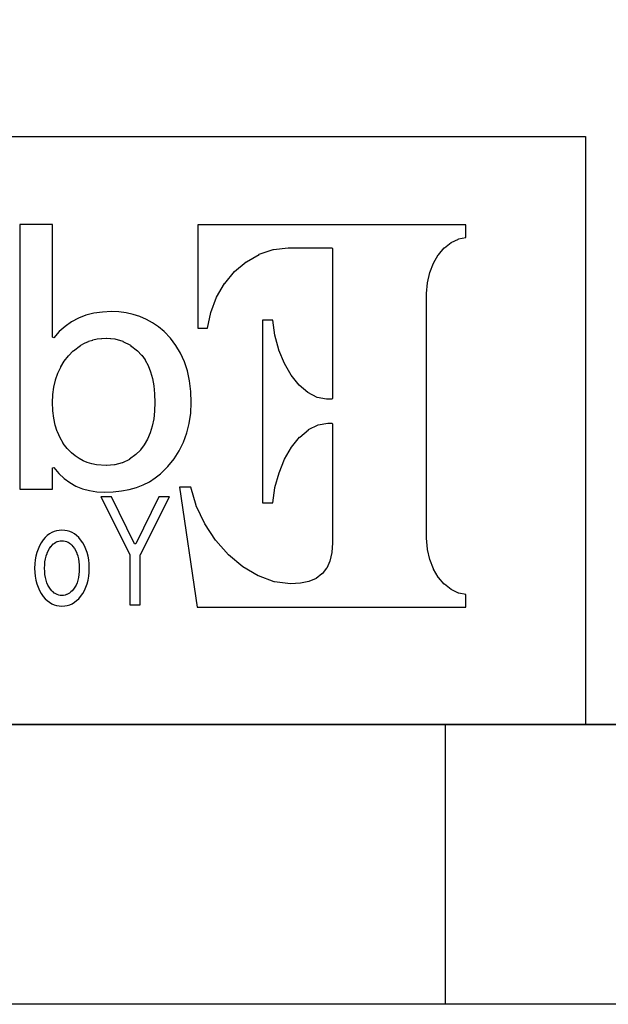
# Model space of a CAD drawing. Extents: x -225 to 585, y -158 to 406.
# Tile 12 of 47: x -177 to -167, y -158 to -141. Entities that reach past the tile are written whole.
import ezdxf

# ---------------------------------------------------------------- set-up
doc = ezdxf.new("R2010")
doc.units = 0
doc.layers.add('BOARD_GEOMETRY_DIMENSION', color=2, linetype='CONTINUOUS')
doc.layers.add('BOARD_GEOMETRY_SILKSCREEN_B', color=1, linetype='CONTINUOUS')

msp = doc.modelspace()

# ---------------------------------------------------------------- linework, layer by layer
at = {"layer": 'BOARD_GEOMETRY_DIMENSION'}
msp.add_lwpolyline([(-224.79, -158.115), (-224.79, 405.885142), (585.209904, 405.885142), (585.209904, -158.115)], close=True, dxfattribs=at)
for points in [[(-219.79001, -153.11501), (580.209914, -153.11501)], [(-169.789856, -158.115), (-169.789856, -153.11501)]]:
    msp.add_lwpolyline(points, dxfattribs=at)
at = {"layer": 'BOARD_GEOMETRY_SILKSCREEN_B'}
for points in [[(-224.79, -158.115), (-224.79, 405.885142), (585.209904, 405.885142), (585.209904, -158.115)], [(-175.880522, -148.967698), (-175.724312, -148.962364), (-175.576992, -148.94687), (-175.438816, -148.92147), (-175.310292, -148.885402), (-175.189388, -148.839174), (-175.078136, -148.78177), (-174.973996, -148.714968), (-174.880016, -148.638006), (-174.751492, -148.510498), (-174.640494, -148.373592), (-174.546514, -148.228304), (-174.469806, -148.073364), (-174.410116, -147.911312), (-174.367698, -147.7391), (-174.34179, -147.55876), (-174.333916, -147.368768), (-174.341028, -147.168362), (-174.364396, -146.979894), (-174.401734, -146.80311), (-174.455328, -146.63801), (-174.522892, -146.486372), (-174.606712, -146.346164), (-174.703994, -146.217894), (-174.818802, -146.1008), (-174.919132, -146.017996), (-175.025304, -145.944082), (-175.134524, -145.882868), (-175.24984, -145.832068), (-175.36922, -145.79346), (-175.493934, -145.765266), (-175.62322, -145.748502), (-175.75784, -145.74266), (-175.91913, -145.75028), (-176.072038, -145.77187), (-176.214532, -145.809208), (-176.34839, -145.860008), (-176.471326, -145.925794), (-176.586134, -146.006312), (-176.690528, -146.101308), (-176.787302, -146.210274), (-176.8094, -146.2024), (-176.8094, -144.187164), (-177.395632, -144.187164), (-177.395632, -148.912072), (-176.8094, -148.912072), (-176.8094, -148.535898), (-176.786794, -148.52777), (-176.69891, -148.632164), (-176.604422, -148.721064), (-176.502822, -148.79701), (-176.393602, -148.85797), (-176.277016, -148.905976), (-176.152302, -148.940266), (-176.020222, -148.961602)], [(-169.427398, -151.022304), (-169.427398, -150.794212), (-169.555922, -150.772368), (-169.559224, -150.771606), (-169.690288, -150.708868), (-169.692828, -150.707598), (-169.8117, -150.613872), (-169.813732, -150.612602), (-169.918634, -150.489412), (-169.919904, -150.486872), (-170.005502, -150.342092), (-170.006518, -150.34006), (-170.072812, -150.172674), (-170.07332, -150.171404), (-170.114722, -149.989794), (-170.114722, -149.987762), (-170.130216, -149.792182), (-170.130216, -145.422366), (-170.114722, -145.22958), (-170.114722, -145.22831), (-170.07332, -145.0467), (-170.072812, -145.04416), (-170.006518, -144.879568), (-170.005502, -144.878298), (-169.919904, -144.73047), (-169.918634, -144.728692), (-169.813224, -144.606772), (-169.8117, -144.605502), (-169.692828, -144.510506), (-169.690288, -144.508474), (-169.559224, -144.446498), (-169.55643, -144.444974), (-169.427398, -144.419574), (-169.427398, -144.190974), (-174.211996, -144.190974), (-174.211996, -146.0373), (-174.041308, -146.0373), (-173.983904, -145.75917), (-173.983396, -145.757392), (-173.880526, -145.486882), (-173.87951, -145.485612), (-173.736508, -145.24228), (-173.735238, -145.241264), (-173.558708, -145.028666), (-173.557438, -145.027396), (-173.350428, -144.854168), (-173.348396, -144.853406), (-173.119034, -144.720564), (-173.116494, -144.719802), (-172.86732, -144.635474), (-172.864526, -144.634966), (-172.60189, -144.60601), (-171.823126, -144.60601), (-171.810426, -144.61871), (-171.810426, -147.293076), (-171.823126, -147.305776), (-171.91609, -147.305776), (-172.082714, -147.276566), (-172.086524, -147.275804), (-172.24883, -147.190968), (-172.251624, -147.190206), (-172.403516, -147.057364), (-172.40504, -147.056094), (-172.544994, -146.88058), (-172.54601, -146.87931), (-172.666406, -146.670776), (-172.667422, -146.669506), (-172.76572, -146.428968), (-172.766228, -146.427698), (-172.837602, -146.16557), (-172.83811, -146.1643), (-172.876718, -145.894806), (-173.058328, -145.894806), (-173.058328, -149.1615), (-172.876718, -149.1615), (-172.837094, -148.889212), (-172.83684, -148.88718), (-172.764704, -148.621496), (-172.764196, -148.619972), (-172.664628, -148.378164), (-172.66412, -148.376894), (-172.54093, -148.164804), (-172.539914, -148.162772), (-172.396912, -147.987766), (-172.395388, -147.986496), (-172.238416, -147.852892), (-172.235622, -147.851368), (-172.06849, -147.767294), (-172.064934, -147.76577), (-171.892722, -147.734274), (-171.823126, -147.734274), (-171.810426, -147.746974), (-171.810426, -149.870668), (-171.821094, -150.047198), (-171.821602, -150.048468), (-171.855638, -150.197566), (-171.8564, -150.200106), (-171.912788, -150.324566), (-171.914312, -150.32736), (-171.9961, -150.427182), (-171.99864, -150.429468), (-172.101002, -150.507192), (-172.103796, -150.50897), (-172.230034, -150.561802), (-172.23232, -150.56231), (-172.38091, -150.594568), (-172.383196, -150.594568), (-172.55744, -150.603966), (-172.559218, -150.603712), (-172.846492, -150.568406), (-172.849032, -150.567898), (-173.133512, -150.464266), (-173.135798, -150.464012), (-173.410118, -150.30196), (-173.411896, -150.300182), (-173.66742, -150.08606), (-173.66869, -150.085298), (-173.89602, -149.828504), (-173.897036, -149.826472), (-174.091092, -149.53361), (-174.092108, -149.531578), (-174.242222, -149.210268), (-174.243238, -149.208998), (-174.34052, -148.876512), (-174.541434, -148.876512), (-174.229014, -151.022304)], [(-175.84801, -148.492972), (-175.850296, -148.492972), (-176.025302, -148.47951), (-176.027334, -148.47951), (-176.108614, -148.461984), (-176.10963, -148.461476), (-176.188624, -148.437092), (-176.189894, -148.436076), (-176.263808, -148.406104), (-176.265332, -148.405596), (-176.336198, -148.36648), (-176.337214, -148.365972), (-176.404016, -148.321268), (-176.405032, -148.32076), (-176.46904, -148.267674), (-176.47031, -148.267166), (-176.548288, -148.186902), (-176.549304, -148.185378), (-176.61763, -148.09597), (-176.618392, -148.095208), (-176.675288, -147.99691), (-176.675796, -147.995894), (-176.723802, -147.88896), (-176.72431, -147.887182), (-176.76114, -147.771866), (-176.761394, -147.771104), (-176.78781, -147.646898), (-176.788318, -147.645374), (-176.803812, -147.513294), (-176.803812, -147.51177), (-176.8094, -147.369276), (-176.8094, -147.368768), (-176.802796, -147.226782), (-176.802796, -147.226274), (-176.785524, -147.091908), (-176.785524, -147.090892), (-176.756822, -146.964908), (-176.756314, -146.963892), (-176.717198, -146.844766), (-176.71669, -146.843496), (-176.664112, -146.73326), (-176.663604, -146.731482), (-176.60112, -146.628866), (-176.600104, -146.627596), (-176.525936, -146.5326), (-176.52492, -146.531076), (-176.43983, -146.444208), (-176.438306, -146.442176), (-176.30902, -146.34591), (-176.307496, -146.344894), (-176.238408, -146.307302), (-176.2379, -146.306794), (-176.167288, -146.274282), (-176.166018, -146.273774), (-176.091596, -146.250406), (-176.090834, -146.249898), (-176.014126, -146.231864), (-176.012602, -146.231864), (-175.9331, -146.221196), (-175.93183, -146.221196), (-175.849788, -146.216878), (-175.848518, -146.216878), (-175.772826, -146.221196), (-175.771302, -146.221196), (-175.697896, -146.231864), (-175.696118, -146.231864), (-175.555402, -146.273774), (-175.553116, -146.275298), (-175.419512, -146.344894), (-175.417734, -146.34591), (-175.291496, -146.442176), (-175.290226, -146.444208), (-175.21809, -146.519392), (-175.21682, -146.520662), (-175.155098, -146.607276), (-175.154336, -146.6088), (-175.100996, -146.707098), (-175.100488, -146.708368), (-175.058324, -146.816064), (-175.057816, -146.818096), (-175.024288, -146.939), (-175.024034, -146.939762), (-175.000412, -147.070572), (-175.000412, -147.07108), (-174.986188, -147.214082), (-174.986188, -147.215606), (-174.981616, -147.369276), (-174.986188, -147.518374), (-174.986188, -147.519898), (-175.001936, -147.657566), (-175.00219, -147.658074), (-175.02759, -147.787868), (-175.028098, -147.789392), (-175.06569, -147.90801), (-175.066198, -147.908772), (-175.112426, -148.019262), (-175.113188, -148.020278), (-175.1711, -148.120862), (-175.171608, -148.121878), (-175.239934, -148.213064), (-175.240696, -148.215096), (-175.320706, -148.295106), (-175.32223, -148.295868), (-175.434498, -148.381466), (-175.437038, -148.382482), (-175.56099, -148.443696), (-175.56353, -148.444204), (-175.698912, -148.480272), (-175.701198, -148.48078)], [(-175.243236, -150.97887), (-175.243236, -150.086568), (-175.241712, -150.08098), (-174.718726, -149.054312), (-174.911004, -149.054312), (-175.320706, -149.889972), (-175.34382, -149.889972), (-175.754792, -149.051264), (-175.948594, -149.051264), (-175.432212, -150.08098), (-175.431196, -150.086568), (-175.431196, -150.97887)], [(-176.642014, -151.003), (-176.592992, -151.000206), (-176.54651, -150.99157), (-176.501806, -150.97887), (-176.459388, -150.959566), (-176.418494, -150.935182), (-176.38014, -150.905464), (-176.342802, -150.870412), (-176.308004, -150.82901), (-176.271428, -150.77821), (-176.239932, -150.7236), (-176.213516, -150.66518), (-176.191926, -150.603966), (-176.1744, -150.539704), (-176.162208, -150.47087), (-176.155096, -150.400512), (-176.15281, -150.325074), (-176.155096, -150.250398), (-176.162208, -150.17877), (-176.1744, -150.111206), (-176.191926, -150.045674), (-176.213516, -149.984968), (-176.239932, -149.926802), (-176.271428, -149.8727), (-176.308004, -149.820376), (-176.342802, -149.779482), (-176.38014, -149.744176), (-176.418494, -149.714966), (-176.459388, -149.690074), (-176.501806, -149.672294), (-176.54651, -149.65807), (-176.592992, -149.650196), (-176.641506, -149.647402), (-176.69002, -149.650196), (-176.736502, -149.65807), (-176.780698, -149.672294), (-176.823624, -149.690074), (-176.86401, -149.714966), (-176.903126, -149.744176), (-176.939702, -149.779482), (-176.975516, -149.820376), (-177.01133, -149.8727), (-177.042826, -149.926802), (-177.069496, -149.984968), (-177.091594, -150.045674), (-177.108612, -150.111206), (-177.120804, -150.17877), (-177.127916, -150.250398), (-177.130202, -150.325074), (-177.127916, -150.400512), (-177.120804, -150.47087), (-177.108612, -150.539704), (-177.091594, -150.603966), (-177.069496, -150.66518), (-177.042826, -150.7236), (-177.01133, -150.77821), (-176.975516, -150.82901), (-176.939702, -150.870412), (-176.903126, -150.905464), (-176.864518, -150.935182), (-176.823624, -150.959566), (-176.780698, -150.97887), (-176.736502, -150.99157), (-176.69002, -151.000206)], [(-176.640998, -150.81377), (-176.642522, -150.81377), (-176.6697, -150.8125), (-176.671224, -150.8125), (-176.697894, -150.807166), (-176.699418, -150.806912), (-176.724818, -150.798276), (-176.726596, -150.797768), (-176.751488, -150.785576), (-176.753012, -150.785068), (-176.776634, -150.770082), (-176.777904, -150.769574), (-176.801018, -150.750778), (-176.802034, -150.75027), (-176.824132, -150.728172), (-176.824894, -150.727664), (-176.84623, -150.702264), (-176.846992, -150.701502), (-176.871122, -150.667466), (-176.87163, -150.666196), (-176.892204, -150.628604), (-176.892712, -150.62708), (-176.910492, -150.585678), (-176.911, -150.58517), (-176.925224, -150.540466), (-176.925732, -150.539704), (-176.936908, -150.492206), (-176.936908, -150.490682), (-176.94529, -150.439374), (-176.94529, -150.438866), (-176.950116, -150.38451), (-176.950116, -150.384002), (-176.95164, -150.325074), (-176.949608, -150.267162), (-176.949608, -150.2664), (-176.944528, -150.210774), (-176.944528, -150.210266), (-176.935638, -150.158196), (-176.93513, -150.156672), (-176.923192, -150.108412), (-176.922938, -150.10638), (-176.906936, -150.06066), (-176.906428, -150.059898), (-176.887632, -150.016464), (-176.887124, -150.015702), (-176.864518, -149.975062), (-176.86401, -149.9743), (-176.838102, -149.936962), (-176.83734, -149.935692), (-176.817528, -149.913594), (-176.816512, -149.91207), (-176.7967, -149.893274), (-176.79543, -149.892512), (-176.77384, -149.87651), (-176.772824, -149.876002), (-176.750218, -149.861778), (-176.748694, -149.86127), (-176.724818, -149.85111), (-176.723294, -149.850602), (-176.69891, -149.842474), (-176.69764, -149.841966), (-176.671224, -149.837902), (-176.6697, -149.837902), (-176.642522, -149.83587), (-176.640998, -149.83587), (-176.613312, -149.837902), (-176.611788, -149.837902), (-176.585626, -149.841966), (-176.584102, -149.842474), (-176.55921, -149.850602), (-176.558194, -149.85111), (-176.534318, -149.86127), (-176.532794, -149.86127), (-176.509934, -149.875494), (-176.508918, -149.87651), (-176.487328, -149.892512), (-176.486312, -149.893274), (-176.465992, -149.91207), (-176.46523, -149.913594), (-176.446434, -149.9362), (-176.445418, -149.936962), (-176.41951, -149.9743), (-176.418494, -149.975062), (-176.395888, -150.015702), (-176.395634, -150.016464), (-176.37633, -150.059898), (-176.375822, -150.061168), (-176.360328, -150.107396), (-176.360328, -150.108412), (-176.347628, -150.156672), (-176.347628, -150.158196), (-176.338992, -150.210266), (-176.338992, -150.210774), (-176.333404, -150.2664), (-176.333404, -150.267162), (-176.332134, -150.325074), (-176.333404, -150.384002), (-176.333404, -150.38451), (-176.33823, -150.438866), (-176.33823, -150.439374), (-176.346104, -150.490682), (-176.346104, -150.492206), (-176.357788, -150.539704), (-176.357788, -150.540466), (-176.372012, -150.584662), (-176.37252, -150.585678), (-176.389792, -150.62708), (-176.3903, -150.628604), (-176.411128, -150.666196), (-176.41189, -150.667466), (-176.43602, -150.701502), (-176.437036, -150.702264), (-176.458118, -150.727664), (-176.459134, -150.728172), (-176.481232, -150.75027), (-176.481994, -150.750778), (-176.505108, -150.769574), (-176.506124, -150.770082), (-176.530508, -150.785068), (-176.531524, -150.785576), (-176.556416, -150.797768), (-176.558194, -150.798276), (-176.583594, -150.806912), (-176.585118, -150.807166), (-176.611788, -150.8125), (-176.613312, -150.8125)]]:
    msp.add_lwpolyline(points, close=True, dxfattribs=at)
for points in [[(-219.79001, -142.614904), (-167.289988, -142.614904), (-167.289988, -153.11501)], [(580.209914, -153.11501), (-219.79001, -153.11501)], [(-169.79011, -158.115), (-169.79011, -153.11501)]]:
    msp.add_lwpolyline(points, dxfattribs=at)

doc.saveas('drawing.dxf')
